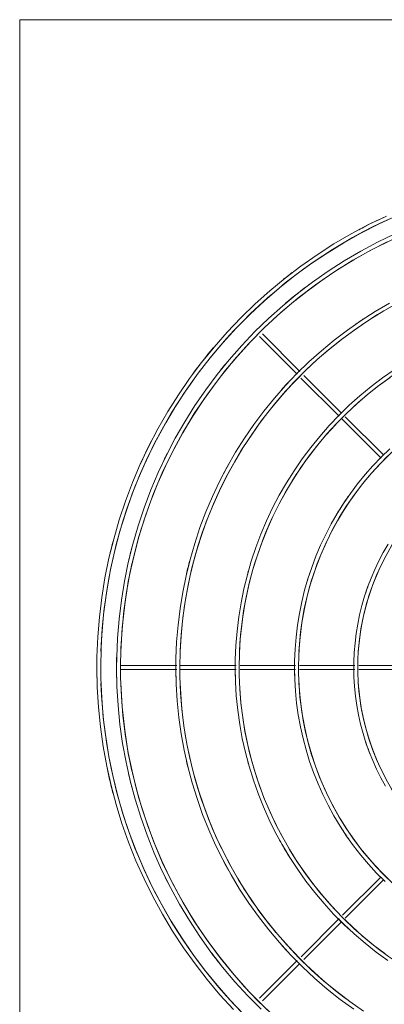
# Model space of a CAD drawing. Header units: millimetres. Extents: x -3165 to 47090, y -1932 to 8822.
# Tile 7 of 59: x 7036 to 7221, y 2937 to 3435. Entities that reach past the tile are written whole.
import ezdxf

# ---------------------------------------------------------------- set-up
doc = ezdxf.new("R2010")
doc.units = ezdxf.units.MM
doc.layers.add('M-EQPM', color=50, linetype='Continuous', lineweight=18)

# ---------------------------------------------------------------- blocks, each defined once
blk = doc.blocks.new('Outdoor_Condenser_Unit_Single_Fan_15958 - Generic _Without Brackets_-V2-ELEVAÇÃO 5 - MAPEAMENTO DE DANOS')
at = {"layer": 'M-EQPM'}
for p, q in [((7036.1, 3435), (7906.1, 3435)), ((7036.1, 2780), (7036.1, 3435)), ((7177.85, 3257.17), (7158.87, 3276.14)), ((7157.46, 3274.73), (7176.43, 3255.76)), ((7178.38, 3253.81), (7197.64, 3234.55)), ((7198.59, 3236.43), (7179.88, 3255.14)), ((7198.73, 3233.46), (7218.89, 3213.3)), ((7219.92, 3215.1), (7200.79, 3234.23)), ((7115.62, 3108.5), (7087.5, 3108.5)), ((7145.62, 3108.5), (7117.52, 3108.5)), ((7175.63, 3108.5), (7147.55, 3108.5)), ((7205.63, 3108.5), (7177.58, 3108.5)), ((7235.64, 3108.5), (7207.61, 3108.5)), ((7087.5, 3106.5), (7115.62, 3106.5)), ((7117.52, 3106.5), (7145.62, 3106.5)), ((7147.55, 3106.5), (7175.63, 3106.5)), ((7177.58, 3106.5), (7205.63, 3106.5)), ((7207.61, 3106.5), (7235.64, 3106.5)), ((7218.87, 3001.68), (7199.37, 2982.18)), ((7200.79, 2980.78), (7220.17, 3000.16)), ((7197.74, 2980.55), (7178.41, 2961.22)), ((7179.9, 2959.88), (7198.59, 2978.57)), ((7176.43, 2959.24), (7157.46, 2940.27)), ((7158.87, 2938.86), (7177.85, 2957.83))]:
    blk.add_line(p, q, dxfattribs=at)
at = {"layer": 'M-EQPM', "flags": 128}
for points in [[(7221.65, 3335.73), (7212.61, 3331.37), (7203.75, 3326.66), (7195.08, 3321.59), (7186.62, 3316.18), (7178.39, 3310.43), (7170.39, 3304.36), (7162.64, 3297.98), (7155.16, 3291.29), (7147.95, 3284.31), (7141.02, 3277.04), (7134.39, 3269.5), (7128.06, 3261.71), (7122.05, 3253.66), (7116.37, 3245.39), (7111.02, 3236.89), (7106.02, 3228.19), (7101.37, 3219.29), (7097.08, 3210.21), (7093.16, 3200.97), (7089.61, 3191.58), (7086.43, 3182.06), (7083.64, 3172.41), (7081.24, 3162.67), (7079.23, 3152.83), (7077.62, 3142.92), (7076.4, 3132.96), (7075.58, 3122.95), (7075.16, 3112.92), (7075.1, 3107.5)], [(7077.1, 3107.5), (7077.3, 3117.46), (7077.9, 3127.4), (7078.89, 3137.31), (7080.28, 3147.17), (7082.07, 3156.97), (7084.24, 3166.69), (7086.8, 3176.31), (7089.74, 3185.83), (7093.07, 3195.22), (7096.76, 3204.47), (7100.82, 3213.56), (7105.24, 3222.48), (7110.02, 3231.22), (7115.14, 3239.77), (7120.6, 3248.1), (7126.38, 3256.2), (7132.49, 3264.07), (7138.9, 3271.69), (7145.62, 3279.04), (7152.62, 3286.12), (7159.91, 3292.92), (7167.45, 3299.41), (7175.25, 3305.6), (7183.3, 3311.48), (7191.57, 3317.03), (7200.05, 3322.24), (7208.74, 3327.11), (7217.62, 3331.63), (7226.67, 3335.78)], [(7221.65, 3335.73), (7217.76, 3333.86)], [(7221.65, 3335.73), (7217.76, 3333.86)], [(7221.65, 3335.73), (7217.76, 3333.86)], [(7221.65, 3335.73), (7217.76, 3333.86)], [(7221.65, 3335.73), (7217.76, 3333.86)], [(7221.65, 3335.73), (7217.76, 3333.86)], [(7221.65, 3335.73), (7217.76, 3333.86)], [(7225.81, 3326.64), (7217.13, 3322.45), (7208.62, 3317.93), (7200.3, 3313.06), (7192.18, 3307.86), (7184.27, 3302.35), (7176.6, 3296.52), (7169.16, 3290.39), (7161.97, 3283.97), (7155.04, 3277.26), (7148.39, 3270.29), (7142.02, 3263.05), (7135.95, 3255.56), (7130.18, 3247.84), (7124.73, 3239.89), (7119.59, 3231.74), (7114.79, 3223.38), (7110.33, 3214.84), (7106.21, 3206.12), (7102.44, 3197.25), (7099.03, 3188.23), (7095.98, 3179.09), (7093.3, 3169.83), (7091, 3160.47), (7089.07, 3151.02), (7087.52, 3141.51), (7086.35, 3131.94), (7085.56, 3122.33), (7085.16, 3112.7), (7085.1, 3107.5)], [(7087.1, 3107.5), (7087.29, 3117.06), (7087.87, 3126.6), (7088.82, 3136.11), (7090.16, 3145.58), (7091.87, 3154.98), (7093.95, 3164.31), (7096.41, 3173.55), (7099.24, 3182.68), (7102.42, 3191.69), (7105.97, 3200.57), (7109.87, 3209.3), (7114.11, 3217.87), (7118.69, 3226.25), (7123.61, 3234.45), (7128.85, 3242.45), (7134.4, 3250.23), (7140.26, 3257.78), (7146.42, 3265.09), (7152.87, 3272.15), (7159.59, 3278.95), (7166.58, 3285.47), (7173.82, 3291.71), (7181.31, 3297.65), (7189.03, 3303.29), (7196.97, 3308.61), (7205.12, 3313.61), (7213.46, 3318.29), (7221.98, 3322.62)], [(7216.82, 3333.4), (7212.61, 3331.37), (7203.75, 3326.66), (7195.08, 3321.59), (7186.62, 3316.18), (7178.39, 3310.43), (7170.39, 3304.36), (7162.64, 3297.98), (7155.16, 3291.29), (7147.95, 3284.31), (7141.02, 3277.04), (7134.39, 3269.5), (7128.06, 3261.71), (7122.05, 3253.66), (7116.37, 3245.39), (7111.02, 3236.89), (7106.02, 3228.19), (7101.37, 3219.29), (7097.08, 3210.21), (7093.16, 3200.97), (7089.61, 3191.58), (7086.43, 3182.06), (7083.64, 3172.41), (7081.24, 3162.67), (7079.23, 3152.83), (7077.62, 3142.92), (7076.4, 3132.96), (7075.58, 3122.95), (7075.16, 3112.92), (7075.1, 3107.5)], [(7216.82, 3333.4), (7212.61, 3331.37), (7203.75, 3326.66), (7195.08, 3321.59), (7186.62, 3316.18), (7178.39, 3310.43), (7170.39, 3304.36), (7162.64, 3297.98), (7155.16, 3291.29), (7147.95, 3284.31), (7141.02, 3277.04), (7134.39, 3269.5), (7128.06, 3261.71), (7122.05, 3253.66), (7116.37, 3245.39), (7111.02, 3236.89), (7106.02, 3228.19), (7101.37, 3219.29), (7097.08, 3210.21), (7093.16, 3200.97), (7089.61, 3191.58), (7086.43, 3182.06), (7083.64, 3172.41), (7081.24, 3162.67), (7079.23, 3152.83), (7077.62, 3142.92), (7076.4, 3132.96), (7075.58, 3122.95), (7075.16, 3112.92), (7075.1, 3107.5)], [(7216.82, 3333.4), (7212.61, 3331.37), (7203.75, 3326.66), (7195.08, 3321.59), (7186.62, 3316.18), (7178.39, 3310.43), (7170.39, 3304.36), (7162.64, 3297.98), (7155.16, 3291.29), (7147.95, 3284.31), (7141.02, 3277.04), (7134.39, 3269.5), (7128.06, 3261.71), (7122.05, 3253.66), (7116.37, 3245.39), (7111.02, 3236.89), (7106.02, 3228.19), (7101.37, 3219.29), (7097.08, 3210.21), (7093.16, 3200.97), (7089.61, 3191.58), (7086.43, 3182.06), (7083.64, 3172.41), (7081.24, 3162.67), (7079.23, 3152.83), (7077.62, 3142.92), (7076.4, 3132.96), (7075.58, 3122.95), (7075.16, 3112.92), (7075.1, 3107.5)], [(7216.82, 3333.4), (7212.61, 3331.37), (7203.75, 3326.66), (7195.08, 3321.59), (7186.62, 3316.18), (7178.39, 3310.43), (7170.39, 3304.36), (7162.64, 3297.98), (7155.16, 3291.29), (7147.95, 3284.31), (7141.02, 3277.04), (7134.39, 3269.5), (7128.06, 3261.71), (7122.05, 3253.66), (7116.37, 3245.39), (7111.02, 3236.89), (7106.02, 3228.19), (7101.37, 3219.29), (7097.08, 3210.21), (7093.16, 3200.97), (7089.61, 3191.58), (7086.43, 3182.06), (7083.64, 3172.41), (7081.24, 3162.67), (7079.23, 3152.83), (7077.62, 3142.92), (7076.4, 3132.96), (7075.58, 3122.95), (7075.16, 3112.92), (7075.1, 3107.5)], [(7216.82, 3333.4), (7212.61, 3331.37), (7203.75, 3326.66), (7195.08, 3321.59), (7186.62, 3316.18), (7178.39, 3310.43), (7170.39, 3304.36), (7162.64, 3297.98), (7155.16, 3291.29), (7147.95, 3284.31), (7141.02, 3277.04), (7134.39, 3269.5), (7128.06, 3261.71), (7122.05, 3253.66), (7116.37, 3245.39), (7111.02, 3236.89), (7106.02, 3228.19), (7101.37, 3219.29), (7097.08, 3210.21), (7093.16, 3200.97), (7089.61, 3191.58), (7086.43, 3182.06), (7083.64, 3172.41), (7081.24, 3162.67), (7079.23, 3152.83), (7077.62, 3142.92), (7076.4, 3132.96), (7075.58, 3122.95), (7075.16, 3112.92), (7075.1, 3107.5)], [(7216.82, 3333.4), (7212.61, 3331.37), (7203.75, 3326.66), (7195.08, 3321.59), (7186.62, 3316.18), (7178.39, 3310.43), (7170.39, 3304.36), (7162.64, 3297.98), (7155.16, 3291.29), (7147.95, 3284.31), (7141.02, 3277.04), (7134.39, 3269.5), (7128.06, 3261.71), (7122.05, 3253.66), (7116.37, 3245.39), (7111.02, 3236.89), (7106.02, 3228.19), (7101.37, 3219.29), (7097.08, 3210.21), (7093.16, 3200.97), (7089.61, 3191.58), (7086.43, 3182.06), (7083.64, 3172.41), (7081.24, 3162.67), (7079.23, 3152.83), (7077.62, 3142.92), (7076.4, 3132.96), (7075.58, 3122.95), (7075.16, 3112.92), (7075.1, 3107.5)], [(7216.82, 3333.4), (7212.61, 3331.37), (7203.75, 3326.66), (7195.08, 3321.59), (7186.62, 3316.18), (7178.39, 3310.43), (7170.39, 3304.36), (7162.64, 3297.98), (7155.16, 3291.29), (7147.95, 3284.31), (7141.02, 3277.04), (7134.39, 3269.5), (7128.06, 3261.71), (7122.05, 3253.66), (7116.37, 3245.39), (7111.02, 3236.89), (7106.02, 3228.19), (7101.37, 3219.29), (7097.08, 3210.21), (7093.16, 3200.97), (7089.61, 3191.58), (7086.43, 3182.06), (7083.64, 3172.41), (7081.24, 3162.67), (7079.23, 3152.83), (7077.62, 3142.92), (7076.4, 3132.96), (7075.58, 3122.95), (7075.16, 3112.92), (7075.1, 3107.5)], [(7223.24, 3291.73), (7215.96, 3287.47), (7208.85, 3282.92), (7201.93, 3278.09), (7195.21, 3272.99), (7188.69, 3267.62), (7182.4, 3262), (7176.34, 3256.13), (7170.51, 3250.02), (7164.94, 3243.69), (7159.62, 3237.13), (7154.57, 3230.37), (7149.79, 3223.41), (7145.3, 3216.27), (7141.1, 3208.95), (7137.19, 3201.47), (7133.58, 3193.84), (7130.28, 3186.08), (7127.29, 3178.18), (7124.63, 3170.18), (7122.28, 3162.07), (7120.26, 3153.87), (7118.57, 3145.61), (7117.22, 3137.28), (7116.19, 3128.9), (7115.5, 3120.49), (7115.15, 3112.06), (7115.1, 3107.5)], [(7117.1, 3107.5), (7117.27, 3115.86), (7117.77, 3124.2), (7118.61, 3132.52), (7119.77, 3140.8), (7121.27, 3149.02), (7123.09, 3157.18), (7125.24, 3165.26), (7127.71, 3173.24), (7130.5, 3181.13), (7133.6, 3188.89), (7137.01, 3196.52), (7140.72, 3204.01), (7144.73, 3211.35), (7149.03, 3218.52), (7153.61, 3225.51), (7158.47, 3232.31), (7163.59, 3238.92), (7168.98, 3245.31), (7174.61, 3251.48), (7180.49, 3257.43), (7186.6, 3263.13), (7192.94, 3268.58), (7199.49, 3273.78), (7206.24, 3278.71), (7213.18, 3283.37), (7220.3, 3287.74), (7227.6, 3291.83)], [(7225.52, 3257.98), (7219.58, 3253.84), (7213.82, 3249.46), (7208.23, 3244.86), (7202.83, 3240.03), (7197.63, 3235), (7192.64, 3229.76), (7187.85, 3224.32), (7183.29, 3218.7), (7178.96, 3212.9), (7174.86, 3206.93), (7171.01, 3200.81), (7167.4, 3194.53), (7164.05, 3188.11), (7160.95, 3181.57), (7158.12, 3174.9), (7155.56, 3168.13), (7153.27, 3161.26), (7151.26, 3154.31), (7149.53, 3147.28), (7148.08, 3140.19), (7146.91, 3133.04), (7146.04, 3125.86), (7145.45, 3118.64), (7145.15, 3111.41), (7145.1, 3107.5)], [(7147.1, 3107.5), (7147.25, 3114.66), (7147.68, 3121.8), (7148.39, 3128.93), (7149.39, 3136.02), (7150.67, 3143.06), (7152.23, 3150.05), (7154.07, 3156.97), (7156.19, 3163.81), (7158.58, 3170.56), (7161.23, 3177.21), (7164.15, 3183.74), (7167.33, 3190.16), (7170.76, 3196.44), (7174.44, 3202.58), (7178.37, 3208.57), (7182.53, 3214.4), (7186.92, 3220.05), (7191.53, 3225.53), (7196.36, 3230.82), (7201.39, 3235.91), (7206.63, 3240.79), (7212.05, 3245.46), (7217.66, 3249.91), (7223.44, 3254.14)], [(7223.26, 3218.07), (7218.92, 3213.87), (7214.76, 3209.49), (7210.77, 3204.96), (7206.96, 3200.27), (7203.35, 3195.43), (7199.93, 3190.45), (7196.71, 3185.34), (7193.7, 3180.1), (7190.91, 3174.75), (7188.33, 3169.29), (7185.96, 3163.73), (7183.83, 3158.08), (7181.92, 3152.35), (7180.24, 3146.55), (7178.8, 3140.69), (7177.59, 3134.77), (7176.61, 3128.81), (7175.88, 3122.81), (7175.39, 3116.79), (7175.14, 3110.76), (7175.1, 3107.5)], [(7177.1, 3107.5), (7177.22, 3113.46), (7177.58, 3119.41), (7178.18, 3125.34), (7179.01, 3131.24), (7180.07, 3137.1), (7181.37, 3142.92), (7182.91, 3148.68), (7184.67, 3154.37), (7186.65, 3159.99), (7188.87, 3165.52), (7191.3, 3170.96), (7193.94, 3176.31), (7196.8, 3181.54), (7199.86, 3186.65), (7203.13, 3191.63), (7206.59, 3196.48), (7210.25, 3201.19), (7214.08, 3205.75), (7218.1, 3210.15), (7222.29, 3214.39)], [(7222.42, 3169.88), (7220.01, 3165.68), (7217.77, 3161.39), (7215.7, 3157.01), (7213.81, 3152.56), (7212.09, 3148.03), (7210.57, 3143.44), (7209.22, 3138.79), (7208.06, 3134.09), (7207.09, 3129.35), (7206.31, 3124.58), (7205.73, 3119.77), (7205.33, 3114.95), (7205.13, 3110.11), (7205.1, 3107.5)], [(7207.1, 3107.5), (7207.2, 3112.26), (7207.48, 3117.01), (7207.96, 3121.75), (7208.62, 3126.46), (7209.48, 3131.14), (7210.51, 3135.79), (7211.74, 3140.39), (7213.14, 3144.93), (7214.73, 3149.42), (7216.5, 3153.84), (7218.44, 3158.19), (7220.55, 3162.45)], [(7075.1, 3107.5), (7075.3, 3097.46), (7075.91, 3087.44), (7076.91, 3077.45), (7078.31, 3067.51), (7080.11, 3057.63), (7082.3, 3047.84), (7084.88, 3038.13), (7087.85, 3028.54), (7091.19, 3019.08), (7094.92, 3009.76), (7099.01, 3000.59), (7103.47, 2991.59), (7108.28, 2982.78), (7113.44, 2974.17), (7118.94, 2965.77), (7124.78, 2957.6), (7130.93, 2949.67), (7137.4, 2941.99), (7144.17, 2934.58)], [(7075.1, 3107.5), (7075.3, 3097.46), (7075.91, 3087.44), (7076.91, 3077.45), (7078.31, 3067.51), (7080.11, 3057.63), (7082.3, 3047.84), (7084.88, 3038.13), (7087.85, 3028.54), (7091.19, 3019.08), (7094.92, 3009.76), (7099.01, 3000.59), (7103.47, 2991.59), (7108.28, 2982.78), (7113.44, 2974.17), (7118.94, 2965.77), (7124.78, 2957.6), (7130.93, 2949.67), (7137.4, 2941.99), (7144.17, 2934.58)], [(7075.1, 3107.5), (7075.3, 3097.46), (7075.91, 3087.44), (7076.91, 3077.45), (7078.31, 3067.51), (7080.11, 3057.63), (7082.3, 3047.84), (7084.88, 3038.13), (7087.85, 3028.54), (7091.19, 3019.08), (7094.92, 3009.76), (7099.01, 3000.59), (7103.47, 2991.59), (7108.28, 2982.78), (7113.44, 2974.17), (7118.94, 2965.77), (7124.78, 2957.6), (7130.93, 2949.67), (7137.4, 2941.99), (7144.17, 2934.58)], [(7075.1, 3107.5), (7075.3, 3097.46), (7075.91, 3087.44), (7076.91, 3077.45), (7078.31, 3067.51), (7080.11, 3057.63), (7082.3, 3047.84), (7084.88, 3038.13), (7087.85, 3028.54), (7091.19, 3019.08), (7094.92, 3009.76), (7099.01, 3000.59), (7103.47, 2991.59), (7108.28, 2982.78), (7113.44, 2974.17), (7118.94, 2965.77), (7124.78, 2957.6), (7130.93, 2949.67), (7137.4, 2941.99), (7144.17, 2934.58)], [(7075.1, 3107.5), (7075.3, 3097.46), (7075.91, 3087.44), (7076.91, 3077.45), (7078.31, 3067.51), (7080.11, 3057.63), (7082.3, 3047.84), (7084.88, 3038.13), (7087.85, 3028.54), (7091.19, 3019.08), (7094.92, 3009.76), (7099.01, 3000.59), (7103.47, 2991.59), (7108.28, 2982.78), (7113.44, 2974.17), (7118.94, 2965.77), (7124.78, 2957.6), (7130.93, 2949.67), (7137.4, 2941.99), (7144.17, 2934.58)], [(7075.1, 3107.5), (7075.3, 3097.46), (7075.91, 3087.44), (7076.91, 3077.45), (7078.31, 3067.51), (7080.11, 3057.63), (7082.3, 3047.84), (7084.88, 3038.13), (7087.85, 3028.54), (7091.19, 3019.08), (7094.92, 3009.76), (7099.01, 3000.59), (7103.47, 2991.59), (7108.28, 2982.78), (7113.44, 2974.17), (7118.94, 2965.77), (7124.78, 2957.6), (7130.93, 2949.67), (7137.4, 2941.99), (7144.17, 2934.58)], [(7075.1, 3107.5), (7075.3, 3097.46), (7075.91, 3087.44), (7076.91, 3077.45), (7078.31, 3067.51), (7080.11, 3057.63), (7082.3, 3047.84), (7084.88, 3038.13), (7087.85, 3028.54), (7091.19, 3019.08), (7094.92, 3009.76), (7099.01, 3000.59), (7103.47, 2991.59), (7108.28, 2982.78), (7113.44, 2974.17), (7118.94, 2965.77), (7124.78, 2957.6), (7130.93, 2949.67), (7137.4, 2941.99), (7144.17, 2934.58)], [(7075.1, 3107.5), (7075.3, 3097.46), (7075.91, 3087.44), (7076.91, 3077.45), (7078.31, 3067.51), (7080.11, 3057.63), (7082.3, 3047.84), (7084.88, 3038.13), (7087.85, 3028.54), (7091.19, 3019.08), (7094.92, 3009.76), (7099.01, 3000.59), (7103.47, 2991.59), (7108.28, 2982.78), (7113.44, 2974.17), (7118.94, 2965.77), (7124.78, 2957.6), (7130.93, 2949.67), (7137.4, 2941.99), (7144.17, 2934.58)], [(7149.37, 2932.1), (7142.49, 2939.31), (7135.91, 2946.79), (7129.64, 2954.52), (7123.68, 2962.5), (7118.04, 2970.71), (7112.74, 2979.14), (7107.78, 2987.78), (7103.16, 2996.6), (7098.91, 3005.61), (7095.01, 3014.77), (7091.49, 3024.09), (7088.34, 3033.54), (7085.57, 3043.1), (7083.19, 3052.77), (7081.2, 3062.53), (7079.6, 3072.36), (7078.39, 3082.25), (7077.58, 3092.17), (7077.16, 3102.12), (7077.1, 3107.5)], [(7085.1, 3107.5), (7085.3, 3097.86), (7085.87, 3088.24), (7086.84, 3078.65), (7088.18, 3069.1), (7089.91, 3059.62), (7092.01, 3050.21), (7094.49, 3040.9), (7097.34, 3031.69), (7100.55, 3022.6), (7104.13, 3013.65), (7108.06, 3004.85), (7112.34, 2996.21), (7116.96, 2987.75), (7121.92, 2979.48), (7127.2, 2971.42), (7132.8, 2963.58), (7138.71, 2955.96), (7144.92, 2948.59), (7151.42, 2941.47), (7158.2, 2934.62)], [(7163.33, 2932.5), (7156.46, 2939.15), (7149.87, 2946.06), (7143.55, 2953.24), (7137.53, 2960.66), (7131.81, 2968.32), (7126.4, 2976.2), (7121.31, 2984.3), (7116.54, 2992.58), (7112.12, 3001.06), (7108.03, 3009.7), (7104.29, 3018.5), (7100.91, 3027.44), (7097.89, 3036.51), (7095.23, 3045.69), (7092.95, 3054.97), (7091.03, 3064.34), (7089.5, 3073.77), (7088.34, 3083.26), (7087.56, 3092.79), (7087.16, 3102.34), (7087.1, 3107.5)], [(7115.1, 3107.5), (7115.27, 3099.06), (7115.78, 3090.64), (7116.62, 3082.24), (7117.8, 3073.88), (7119.31, 3065.58), (7121.15, 3057.34), (7123.32, 3049.19), (7125.81, 3041.13), (7128.63, 3033.17), (7131.76, 3025.33), (7135.2, 3017.63), (7138.95, 3010.06), (7142.99, 3002.66), (7147.33, 2995.42), (7151.96, 2988.36), (7156.86, 2981.49), (7162.04, 2974.82), (7167.47, 2968.37), (7173.16, 2962.14), (7179.1, 2956.14), (7185.27, 2950.38), (7191.66, 2944.87), (7198.28, 2939.63), (7205.09, 2934.65)], [(7209.96, 2933.74), (7203.11, 2938.52), (7196.45, 2943.58), (7190, 2948.89), (7183.76, 2954.46), (7177.76, 2960.28), (7171.99, 2966.33), (7166.47, 2972.6), (7161.2, 2979.1), (7156.2, 2985.79), (7151.47, 2992.68), (7147.01, 2999.76), (7142.85, 3007.01), (7138.98, 3014.42), (7135.4, 3021.97), (7132.14, 3029.67), (7129.18, 3037.49), (7126.54, 3045.42), (7124.21, 3053.45), (7122.21, 3061.57), (7120.54, 3069.76), (7119.2, 3078.01), (7118.18, 3086.3), (7117.5, 3094.64), (7117.15, 3102.99), (7117.1, 3107.5)], [(7145.1, 3107.5), (7145.25, 3100.26), (7145.68, 3093.04), (7146.41, 3085.83), (7147.42, 3078.66), (7148.71, 3071.54), (7150.29, 3064.48), (7152.15, 3057.48), (7154.29, 3050.56), (7156.71, 3043.74), (7159.39, 3037.02), (7162.34, 3030.4), (7165.56, 3023.92), (7169.03, 3017.56), (7172.75, 3011.36), (7176.72, 3005.3), (7180.92, 2999.41), (7185.36, 2993.69), (7190.03, 2988.15), (7194.91, 2982.81), (7200, 2977.66), (7205.29, 2972.72), (7210.78, 2968), (7216.45, 2963.5), (7222.3, 2959.23)], [(7220.76, 2962.78), (7215.06, 2967.11), (7209.53, 2971.66), (7204.19, 2976.43), (7199.05, 2981.41), (7194.11, 2986.59), (7189.38, 2991.97), (7184.87, 2997.53), (7180.59, 3003.26), (7176.53, 3009.17), (7172.72, 3015.23), (7169.15, 3021.43), (7165.84, 3027.78), (7162.78, 3034.25), (7159.98, 3040.84), (7157.45, 3047.54), (7155.18, 3054.33), (7153.19, 3061.21), (7151.48, 3068.16), (7150.05, 3075.17), (7148.89, 3082.24), (7148.03, 3089.35), (7147.44, 3096.48), (7147.15, 3103.64), (7147.1, 3107.5)], [(7175.1, 3107.5), (7175.22, 3101.46), (7175.59, 3095.43), (7176.19, 3089.42), (7177.03, 3083.44), (7178.11, 3077.5), (7179.43, 3071.61), (7180.98, 3065.77), (7182.77, 3060), (7184.78, 3054.31), (7187.02, 3048.7), (7189.49, 3043.18), (7192.17, 3037.77), (7195.06, 3032.47), (7198.17, 3027.29), (7201.48, 3022.24), (7204.99, 3017.32), (7208.69, 3012.55), (7212.58, 3007.93), (7216.65, 3003.47), (7220.9, 2999.18)], [(7224.63, 2998.4), (7220.34, 3002.54), (7216.23, 3006.86), (7212.3, 3011.33), (7208.54, 3015.96), (7204.97, 3020.73), (7201.6, 3025.65), (7198.43, 3030.69), (7195.46, 3035.86), (7192.7, 3041.14), (7190.15, 3046.53), (7187.82, 3052.01), (7185.71, 3057.59), (7183.83, 3063.24), (7182.17, 3068.97), (7180.75, 3074.75), (7179.55, 3080.59), (7178.59, 3086.47), (7177.87, 3092.39), (7177.39, 3098.33), (7177.14, 3104.28), (7177.1, 3107.5)], [(7205.1, 3107.5), (7205.2, 3102.66), (7205.49, 3097.83), (7205.97, 3093.01), (7206.65, 3088.22), (7207.52, 3083.46), (7208.57, 3078.74), (7209.82, 3074.06), (7211.25, 3069.44), (7212.86, 3064.87), (7214.66, 3060.38), (7216.63, 3055.96), (7218.78, 3051.62), (7221.1, 3047.38)], [(7221.76, 3050.28), (7219.56, 3054.5), (7217.52, 3058.8), (7215.66, 3063.18), (7213.98, 3067.64), (7212.47, 3072.15), (7211.15, 3076.72), (7210.01, 3081.35), (7209.06, 3086.01), (7208.29, 3090.71), (7207.72, 3095.43), (7207.33, 3100.18), (7207.13, 3104.93), (7207.1, 3107.5)]]:
    blk.add_lwpolyline(points, dxfattribs=at)
at = {"layer": 'M-EQPM'}
for radius, start, end in [(249, 1.8408, 178.1592), (239, 1.9179, 178.0821), (251, 115.7143, 118.1434), (251, 117.3214, 118.1434), (251, 117.3214, 118.1434), (251, 117.3214, 118.1434), (251, 117.3214, 118.1434), (251, 117.3214, 118.1434), (251, 117.3214, 118.1434), (251, 117.3214, 118.1434), (251, 127.1443, 128.5714), (209, 110.7779, 177.8069), (241, 126.4203, 130.1786), (211, 123.0944, 124.6154), (251, 139.9354, 143.7639), (241, 140.3761, 141.4286), (241, 140.3761, 141.4286), (251, 143.0357, 143.7639), (251, 143.0357, 143.7639), (251, 143.0357, 143.7639), (251, 143.0357, 143.7639), (251, 143.0357, 143.7639), (251, 143.0357, 143.7639), (251, 143.0357, 143.7639), (149, 3.0763, 176.9237), (179, 121.875, 133.125), (211, 136.968, 138.4615), (179, 135, 177.4393), (119, 3.8518, 176.1482), (251, 152.9072, 155.8929), (241, 153.3643, 154.2857), (241, 153.3643, 154.2857), (211, 150.8395, 152.3077), (151, 145.0006, 147.2727), (151, 147.3086, 148.8086), (251, 165.2638, 168.4744), (251, 165.2638, 165.5357), (251, 165.2638, 165.5357), (251, 165.2638, 165.5357), (251, 165.2638, 165.5357), (251, 165.2638, 165.5357), (251, 165.2638, 165.5357), (251, 165.2638, 165.5357), (241, 165.367, 167.1429), (241, 165.367, 165.5357), (239, 167.1429, 168.75), (211, 165.2402, 167.0059), (181, 163.9437, 165), (151, 161.5112, 163.6364), (121, 158.7769, 162), (251, 178.8346, 180), (251, 178.8346, 180), (251, 178.8346, 180), (251, 178.8346, 180), (251, 178.8346, 180), (251, 178.8346, 180), (251, 178.8346, 180), (251, 178.8346, 180), (241, 178.7799, 180), (241, 178.7799, 180), (211, 178.6962, 180), (181, 178.5825, 180), (151, 178.419, 180), (251, 180, 181.1654), (251, 180, 181.1654), (251, 180, 181.1654), (251, 180, 181.1654), (251, 180, 181.1654), (251, 180, 181.1654), (251, 180, 181.1654), (251, 180, 181.1654), (241, 180, 181.2201), (241, 180, 181.2201), (211, 180, 181.3038), (181, 180, 181.4175), (151, 180, 181.581), (121, 178.1643, 180), (121, 180, 181.8357), (249, 181.8408, 358.1592), (239, 181.9179, 358.0821), (209, 182.1931, 205.9615), (179, 182.5607, 208.125), (149, 183.0763, 356.9237), (119, 183.8518, 356.1482), (121, 198, 201.361), (251, 191.469, 194.6616), (239, 191.25, 192.8571), (211, 193.0342, 193.8462), (181, 195, 196.0634), (241, 192.8571, 194.633), (241, 194.4643, 194.633), (251, 194.4643, 194.6616), (251, 194.4643, 194.6616), (251, 194.4643, 194.6616), (251, 194.4643, 194.6616), (251, 194.4643, 194.6616), (251, 194.4643, 194.6616), (251, 194.4643, 194.6616), (151, 212.7273, 214.981), (181, 208.854, 211.875), (179, 210.171, 223.125), (211, 207.6923, 209.1715), (209, 207.6923, 219.8657), (241, 205.7143, 206.7671), (181, 223.859, 226.875), (179, 225.1556, 299.9129), (211, 221.5385, 223.0179), (209, 221.5385, 233.6538), (241, 216.8428, 218.5714), (241, 216.9643, 218.5714)]:
    blk.add_arc((7326.1, 3107.5), radius, start, end, dxfattribs=at)

msp = doc.modelspace()

# ---------------------------------------------------------------- block references
at = {"layer": 'M-EQPM'}
msp.add_blockref('Outdoor_Condenser_Unit_Single_Fan_15958 - Generic _Without Brackets_-V2-ELEVAÇÃO 5 - MAPEAMENTO DE DANOS', (0, 0), dxfattribs=at)

doc.saveas('drawing.dxf')
